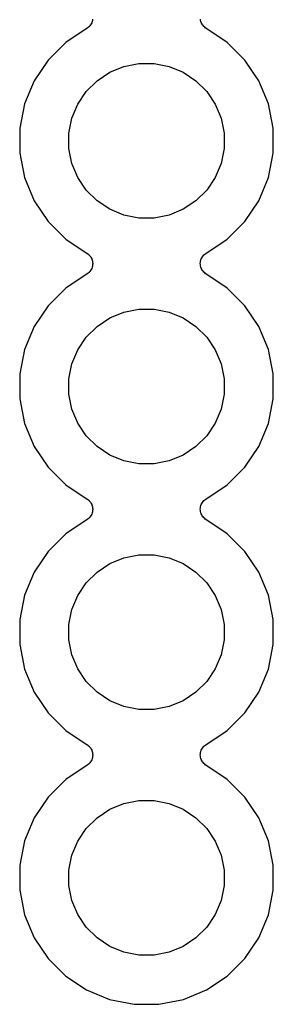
# Model space of a CAD drawing. Extents: x 3.04 to 9.02, y -6.31 to -2.47.
# Tile 18 of 33: x 8.5 to 8.6, y -4.86 to -4.46. Entities that reach past the tile are written whole.
import ezdxf

# ---------------------------------------------------------------- set-up
doc = ezdxf.new("R2010")
doc.units = 0
doc.header["$MEASUREMENT"] = 0
doc.layers.add('BLACK', color=7, linetype='CONTINUOUS')

msp = doc.modelspace()

# ---------------------------------------------------------------- linework, layer by layer
at = {"layer": 'BLACK', "linetype": 'CONTINUOUS'}
for p, q in [((8.52809, -4.46052), (8.52804, -4.46099)), ((8.57195, -4.46092), (8.5719, -4.46045)), ((8.52592, -4.46416), (8.51717, -4.47)), ((8.52628, -4.46386), (8.52592, -4.46416)), ((8.52665, -4.46356), (8.52628, -4.46386)), ((8.52666, -4.46355), (8.52665, -4.46356)), ((8.52667, -4.46354), (8.52666, -4.46355)), ((8.52697, -4.46318), (8.52667, -4.46354)), ((8.52728, -4.46281), (8.52697, -4.46318)), ((8.52729, -4.46279), (8.52728, -4.4628)), ((8.52728, -4.4628), (8.52728, -4.46281)), ((8.52752, -4.46237), (8.52729, -4.46279)), ((8.52774, -4.46195), (8.52752, -4.46237)), ((8.52775, -4.46194), (8.52774, -4.46195)), ((8.52789, -4.46147), (8.52775, -4.46193)), ((8.52775, -4.46193), (8.52775, -4.46194)), ((8.52804, -4.46102), (8.52789, -4.46147)), ((8.52804, -4.46099), (8.52804, -4.46101)), ((8.52804, -4.46101), (8.52804, -4.46102)), ((8.57195, -4.46094), (8.57195, -4.46092)), ((8.57195, -4.46095), (8.57195, -4.46094)), ((8.57209, -4.46141), (8.57195, -4.46095)), ((8.57222, -4.46186), (8.57209, -4.46141)), ((8.57223, -4.46187), (8.57222, -4.46186)), ((8.57223, -4.46189), (8.57223, -4.46187)), ((8.57245, -4.46231), (8.57223, -4.46189)), ((8.57267, -4.46273), (8.57245, -4.46231)), ((8.57268, -4.46274), (8.57267, -4.46273)), ((8.57268, -4.46275), (8.57268, -4.46274)), ((8.57298, -4.46311), (8.57268, -4.46275)), ((8.57328, -4.46349), (8.57298, -4.46311)), ((8.57329, -4.4635), (8.57328, -4.46349)), ((8.5733, -4.46351), (8.57329, -4.4635)), ((8.57366, -4.46381), (8.5733, -4.46351)), ((8.57402, -4.46412), (8.57366, -4.46381)), ((8.57405, -4.46413), (8.57402, -4.46412)), ((8.57408, -4.46416), (8.57405, -4.46413)), ((8.57405, -4.46413), (8.57405, -4.46413)), ((8.57405, -4.46413), (8.57405, -4.46413)), ((8.58283, -4.47), (8.57408, -4.46416)), ((8.51717, -4.47), (8.51, -4.47717)), ((8.59, -4.47717), (8.58283, -4.47)), ((8.51, -4.47717), (8.50436, -4.48561)), ((8.53508, -4.48209), (8.54081, -4.47971)), ((8.54081, -4.47971), (8.5469, -4.4785)), ((8.5469, -4.4785), (8.5531, -4.4785)), ((8.5531, -4.4785), (8.55919, -4.47971)), ((8.55919, -4.47971), (8.56492, -4.48209)), ((8.59564, -4.48561), (8.59, -4.47717)), ((8.52992, -4.48554), (8.53508, -4.48209)), ((8.56492, -4.48209), (8.57008, -4.48554)), ((8.50436, -4.48561), (8.50048, -4.49498)), ((8.52554, -4.48992), (8.52992, -4.48554)), ((8.57008, -4.48554), (8.57446, -4.48992)), ((8.59952, -4.49498), (8.59564, -4.48561)), ((8.52209, -4.49508), (8.52554, -4.48992)), ((8.57446, -4.48992), (8.57791, -4.49508)), ((8.50048, -4.49498), (8.4985, -4.50493)), ((8.51971, -4.50081), (8.52209, -4.49508)), ((8.57791, -4.49508), (8.58029, -4.50081)), ((8.6015, -4.50493), (8.59952, -4.49498)), ((8.5185, -4.5069), (8.51971, -4.50081)), ((8.58029, -4.50081), (8.5815, -4.5069)), ((8.4985, -4.50493), (8.4985, -4.51507)), ((8.5185, -4.5131), (8.5185, -4.5069)), ((8.5815, -4.5069), (8.5815, -4.5131)), ((8.6015, -4.51507), (8.6015, -4.50493)), ((8.4985, -4.51507), (8.50048, -4.52502)), ((8.51971, -4.51919), (8.5185, -4.5131)), ((8.5815, -4.5131), (8.58029, -4.51919)), ((8.59952, -4.52502), (8.6015, -4.51507)), ((8.52209, -4.52492), (8.51971, -4.51919)), ((8.58029, -4.51919), (8.57791, -4.52492)), ((8.50048, -4.52502), (8.50436, -4.53439)), ((8.52554, -4.53008), (8.52209, -4.52492)), ((8.57791, -4.52492), (8.57446, -4.53008)), ((8.59564, -4.53439), (8.59952, -4.52502)), ((8.52992, -4.53446), (8.52554, -4.53008)), ((8.57446, -4.53008), (8.57008, -4.53446)), ((8.50436, -4.53439), (8.51, -4.54283)), ((8.53508, -4.53791), (8.52992, -4.53446)), ((8.57008, -4.53446), (8.56492, -4.53791)), ((8.59, -4.54283), (8.59564, -4.53439)), ((8.54081, -4.54029), (8.53508, -4.53791)), ((8.5469, -4.5415), (8.54081, -4.54029)), ((8.55919, -4.54029), (8.5531, -4.5415)), ((8.56492, -4.53791), (8.55919, -4.54029)), ((8.51, -4.54283), (8.51717, -4.55)), ((8.5531, -4.5415), (8.5469, -4.5415)), ((8.58283, -4.55), (8.59, -4.54283)), ((8.51717, -4.55), (8.52592, -4.55584)), ((8.57408, -4.55584), (8.58283, -4.55)), ((8.52592, -4.55584), (8.52595, -4.55587)), ((8.52595, -4.55587), (8.52595, -4.55587)), ((8.52595, -4.55587), (8.52595, -4.55587)), ((8.52595, -4.55587), (8.52598, -4.55588)), ((8.52598, -4.55588), (8.52634, -4.55619)), ((8.52634, -4.55619), (8.5267, -4.55649)), ((8.5267, -4.55649), (8.52671, -4.5565)), ((8.52671, -4.5565), (8.52672, -4.55651)), ((8.52672, -4.55651), (8.52702, -4.55688)), ((8.57272, -4.55719), (8.57303, -4.55683)), ((8.57303, -4.55683), (8.57333, -4.55646)), ((8.57333, -4.55646), (8.57334, -4.55645)), ((8.57334, -4.55645), (8.57335, -4.55644)), ((8.57335, -4.55644), (8.57371, -4.55615)), ((8.57371, -4.55615), (8.57408, -4.55584)), ((8.52702, -4.55688), (8.52732, -4.55725)), ((8.52732, -4.55725), (8.52732, -4.55726)), ((8.52732, -4.55726), (8.52733, -4.55727)), ((8.52733, -4.55727), (8.52755, -4.55769)), ((8.52755, -4.55769), (8.52777, -4.55811)), ((8.52777, -4.55811), (8.52777, -4.55813)), ((8.52777, -4.55813), (8.52778, -4.55814)), ((8.52778, -4.55814), (8.52791, -4.55859)), ((8.52791, -4.55859), (8.52805, -4.55905)), ((8.52809, -4.56052), (8.52804, -4.56099)), ((8.52805, -4.55905), (8.52805, -4.55906)), ((8.52805, -4.55906), (8.52805, -4.55908)), ((8.52805, -4.55908), (8.5281, -4.55955)), ((8.52814, -4.56005), (8.52809, -4.56052)), ((8.5281, -4.55955), (8.52814, -4.56002)), ((8.52814, -4.56002), (8.52814, -4.56003)), ((8.52814, -4.56003), (8.52814, -4.56005)), ((8.57186, -4.55995), (8.57191, -4.55948)), ((8.57186, -4.55997), (8.57186, -4.55995)), ((8.57186, -4.55998), (8.57186, -4.55997)), ((8.5719, -4.56045), (8.57186, -4.55998)), ((8.57195, -4.56092), (8.5719, -4.56045)), ((8.57191, -4.55948), (8.57196, -4.55901)), ((8.57196, -4.55898), (8.57211, -4.55853)), ((8.57196, -4.55899), (8.57196, -4.55898)), ((8.57196, -4.55901), (8.57196, -4.55899)), ((8.57211, -4.55853), (8.57225, -4.55807)), ((8.57225, -4.55806), (8.57226, -4.55805)), ((8.57225, -4.55807), (8.57225, -4.55806)), ((8.57226, -4.55805), (8.57248, -4.55763)), ((8.57248, -4.55763), (8.57271, -4.55721)), ((8.57271, -4.55721), (8.57272, -4.5572)), ((8.57272, -4.5572), (8.57272, -4.55719)), ((8.52592, -4.56416), (8.51717, -4.57)), ((8.52628, -4.56386), (8.52592, -4.56416)), ((8.52665, -4.56356), (8.52628, -4.56386)), ((8.52666, -4.56355), (8.52665, -4.56356)), ((8.52667, -4.56354), (8.52666, -4.56355)), ((8.52697, -4.56318), (8.52667, -4.56354)), ((8.52728, -4.56281), (8.52697, -4.56318)), ((8.52729, -4.56279), (8.52728, -4.5628)), ((8.52728, -4.5628), (8.52728, -4.56281)), ((8.52752, -4.56237), (8.52729, -4.56279)), ((8.52774, -4.56195), (8.52752, -4.56237)), ((8.52775, -4.56194), (8.52774, -4.56195)), ((8.52789, -4.56147), (8.52775, -4.56193)), ((8.52775, -4.56193), (8.52775, -4.56194)), ((8.52804, -4.56102), (8.52789, -4.56147)), ((8.52804, -4.56099), (8.52804, -4.56101)), ((8.52804, -4.56101), (8.52804, -4.56102)), ((8.57195, -4.56094), (8.57195, -4.56092)), ((8.57195, -4.56095), (8.57195, -4.56094)), ((8.57209, -4.56141), (8.57195, -4.56095)), ((8.57222, -4.56186), (8.57209, -4.56141)), ((8.57223, -4.56187), (8.57222, -4.56186)), ((8.57223, -4.56189), (8.57223, -4.56187)), ((8.57245, -4.56231), (8.57223, -4.56189)), ((8.57267, -4.56273), (8.57245, -4.56231)), ((8.57268, -4.56274), (8.57267, -4.56273)), ((8.57268, -4.56275), (8.57268, -4.56274)), ((8.57298, -4.56311), (8.57268, -4.56275)), ((8.57328, -4.56349), (8.57298, -4.56311)), ((8.57329, -4.5635), (8.57328, -4.56349)), ((8.5733, -4.56351), (8.57329, -4.5635)), ((8.57366, -4.56381), (8.5733, -4.56351)), ((8.57402, -4.56412), (8.57366, -4.56381)), ((8.57405, -4.56413), (8.57402, -4.56412)), ((8.57408, -4.56416), (8.57405, -4.56413)), ((8.57405, -4.56413), (8.57405, -4.56413)), ((8.57405, -4.56413), (8.57405, -4.56413)), ((8.58283, -4.57), (8.57408, -4.56416)), ((8.51717, -4.57), (8.51, -4.57717)), ((8.59, -4.57717), (8.58283, -4.57)), ((8.51, -4.57717), (8.50436, -4.58561)), ((8.53508, -4.58209), (8.54081, -4.57971)), ((8.54081, -4.57971), (8.5469, -4.5785)), ((8.5469, -4.5785), (8.5531, -4.5785)), ((8.5531, -4.5785), (8.55919, -4.57971)), ((8.55919, -4.57971), (8.56492, -4.58209)), ((8.59564, -4.58561), (8.59, -4.57717)), ((8.52992, -4.58554), (8.53508, -4.58209)), ((8.56492, -4.58209), (8.57008, -4.58554)), ((8.50436, -4.58561), (8.50048, -4.59498)), ((8.52554, -4.58992), (8.52992, -4.58554)), ((8.57008, -4.58554), (8.57446, -4.58992)), ((8.59952, -4.59498), (8.59564, -4.58561)), ((8.52209, -4.59508), (8.52554, -4.58992)), ((8.57446, -4.58992), (8.57791, -4.59508)), ((8.50048, -4.59498), (8.4985, -4.60493)), ((8.51971, -4.60081), (8.52209, -4.59508)), ((8.57791, -4.59508), (8.58029, -4.60081)), ((8.6015, -4.60493), (8.59952, -4.59498)), ((8.5185, -4.6069), (8.51971, -4.60081)), ((8.58029, -4.60081), (8.5815, -4.6069)), ((8.4985, -4.60493), (8.4985, -4.61507)), ((8.6015, -4.61507), (8.6015, -4.60493)), ((8.5185, -4.6131), (8.5185, -4.6069)), ((8.5815, -4.6069), (8.5815, -4.6131)), ((8.4985, -4.61507), (8.50048, -4.62502)), ((8.51971, -4.61919), (8.5185, -4.6131)), ((8.5815, -4.6131), (8.58029, -4.61919)), ((8.59952, -4.62502), (8.6015, -4.61507)), ((8.52209, -4.62492), (8.51971, -4.61919)), ((8.58029, -4.61919), (8.57791, -4.62492)), ((8.52554, -4.63008), (8.52209, -4.62492)), ((8.57791, -4.62492), (8.57446, -4.63008)), ((8.50048, -4.62502), (8.50436, -4.63439)), ((8.59564, -4.63439), (8.59952, -4.62502)), ((8.52992, -4.63446), (8.52554, -4.63008)), ((8.57446, -4.63008), (8.57008, -4.63446)), ((8.50436, -4.63439), (8.51, -4.64283)), ((8.53508, -4.63791), (8.52992, -4.63446)), ((8.57008, -4.63446), (8.56492, -4.63791)), ((8.59, -4.64283), (8.59564, -4.63439)), ((8.54081, -4.64029), (8.53508, -4.63791)), ((8.5469, -4.6415), (8.54081, -4.64029)), ((8.55919, -4.64029), (8.5531, -4.6415)), ((8.56492, -4.63791), (8.55919, -4.64029)), ((8.51, -4.64283), (8.51717, -4.65)), ((8.5531, -4.6415), (8.5469, -4.6415)), ((8.58283, -4.65), (8.59, -4.64283)), ((8.51717, -4.65), (8.52592, -4.65584)), ((8.57408, -4.65584), (8.58283, -4.65)), ((8.52592, -4.65584), (8.52595, -4.65587)), ((8.52595, -4.65587), (8.52595, -4.65587)), ((8.52595, -4.65587), (8.52595, -4.65587)), ((8.52595, -4.65587), (8.52598, -4.65588)), ((8.52598, -4.65588), (8.52634, -4.65619)), ((8.52634, -4.65619), (8.5267, -4.65649)), ((8.5267, -4.65649), (8.52671, -4.6565)), ((8.52671, -4.6565), (8.52672, -4.65651)), ((8.52672, -4.65651), (8.52702, -4.65688)), ((8.52702, -4.65688), (8.52732, -4.65725)), ((8.57272, -4.65719), (8.57303, -4.65683)), ((8.57303, -4.65683), (8.57333, -4.65646)), ((8.57333, -4.65646), (8.57334, -4.65645)), ((8.57334, -4.65645), (8.57335, -4.65644)), ((8.57335, -4.65644), (8.57371, -4.65615)), ((8.57371, -4.65615), (8.57408, -4.65584)), ((8.52732, -4.65725), (8.52732, -4.65726)), ((8.52732, -4.65726), (8.52733, -4.65727)), ((8.52733, -4.65727), (8.52755, -4.65769)), ((8.52755, -4.65769), (8.52777, -4.65811)), ((8.52777, -4.65811), (8.52777, -4.65813)), ((8.52777, -4.65813), (8.52778, -4.65814)), ((8.52778, -4.65814), (8.52791, -4.65859)), ((8.52804, -4.66102), (8.52789, -4.66147)), ((8.52791, -4.65859), (8.52805, -4.65905)), ((8.52809, -4.66052), (8.52804, -4.66099)), ((8.52804, -4.66099), (8.52804, -4.66101)), ((8.52804, -4.66101), (8.52804, -4.66102)), ((8.52805, -4.65905), (8.52805, -4.65906)), ((8.52805, -4.65906), (8.52805, -4.65908)), ((8.52805, -4.65908), (8.5281, -4.65955)), ((8.52814, -4.66005), (8.52809, -4.66052)), ((8.5281, -4.65955), (8.52814, -4.66002)), ((8.52814, -4.66002), (8.52814, -4.66003)), ((8.52814, -4.66003), (8.52814, -4.66005)), ((8.57186, -4.65995), (8.57191, -4.65948)), ((8.57186, -4.65997), (8.57186, -4.65995)), ((8.57186, -4.65998), (8.57186, -4.65997)), ((8.5719, -4.66045), (8.57186, -4.65998)), ((8.57195, -4.66092), (8.5719, -4.66045)), ((8.57191, -4.65948), (8.57196, -4.65901)), ((8.57195, -4.66094), (8.57195, -4.66092)), ((8.57195, -4.66095), (8.57195, -4.66094)), ((8.57209, -4.66141), (8.57195, -4.66095)), ((8.57196, -4.65898), (8.57211, -4.65853)), ((8.57196, -4.65899), (8.57196, -4.65898)), ((8.57196, -4.65901), (8.57196, -4.65899)), ((8.57211, -4.65853), (8.57225, -4.65807)), ((8.57225, -4.65806), (8.57226, -4.65805)), ((8.57225, -4.65807), (8.57225, -4.65806)), ((8.57226, -4.65805), (8.57248, -4.65763)), ((8.57248, -4.65763), (8.57271, -4.65721)), ((8.57271, -4.65721), (8.57272, -4.6572)), ((8.57272, -4.6572), (8.57272, -4.65719)), ((8.52592, -4.66416), (8.51717, -4.67)), ((8.52628, -4.66386), (8.52592, -4.66416)), ((8.52665, -4.66356), (8.52628, -4.66386)), ((8.52666, -4.66355), (8.52665, -4.66356)), ((8.52667, -4.66354), (8.52666, -4.66355)), ((8.52697, -4.66318), (8.52667, -4.66354)), ((8.52728, -4.66281), (8.52697, -4.66318)), ((8.52729, -4.66279), (8.52728, -4.6628)), ((8.52728, -4.6628), (8.52728, -4.66281)), ((8.52752, -4.66237), (8.52729, -4.66279)), ((8.52774, -4.66195), (8.52752, -4.66237)), ((8.52775, -4.66194), (8.52774, -4.66195)), ((8.52789, -4.66147), (8.52775, -4.66193)), ((8.52775, -4.66193), (8.52775, -4.66194)), ((8.57222, -4.66186), (8.57209, -4.66141)), ((8.57223, -4.66187), (8.57222, -4.66186)), ((8.57223, -4.66189), (8.57223, -4.66187)), ((8.57245, -4.66231), (8.57223, -4.66189)), ((8.57267, -4.66273), (8.57245, -4.66231)), ((8.57268, -4.66274), (8.57267, -4.66273)), ((8.57268, -4.66275), (8.57268, -4.66274)), ((8.57298, -4.66311), (8.57268, -4.66275)), ((8.57328, -4.66349), (8.57298, -4.66311)), ((8.57329, -4.6635), (8.57328, -4.66349)), ((8.5733, -4.66351), (8.57329, -4.6635)), ((8.57366, -4.66381), (8.5733, -4.66351)), ((8.57402, -4.66412), (8.57366, -4.66381)), ((8.57405, -4.66413), (8.57402, -4.66412)), ((8.57408, -4.66416), (8.57405, -4.66413)), ((8.57405, -4.66413), (8.57405, -4.66413)), ((8.57405, -4.66413), (8.57405, -4.66413)), ((8.58283, -4.67), (8.57408, -4.66416)), ((8.51717, -4.67), (8.51, -4.67717)), ((8.59, -4.67717), (8.58283, -4.67)), ((8.51, -4.67717), (8.50436, -4.68561)), ((8.53508, -4.68209), (8.54081, -4.67971)), ((8.54081, -4.67971), (8.5469, -4.6785)), ((8.5469, -4.6785), (8.5531, -4.6785)), ((8.5531, -4.6785), (8.55919, -4.67971)), ((8.55919, -4.67971), (8.56492, -4.68209)), ((8.59564, -4.68561), (8.59, -4.67717)), ((8.52992, -4.68554), (8.53508, -4.68209)), ((8.56492, -4.68209), (8.57008, -4.68554)), ((8.50436, -4.68561), (8.50048, -4.69498)), ((8.52554, -4.68992), (8.52992, -4.68554)), ((8.57008, -4.68554), (8.57446, -4.68992)), ((8.59952, -4.69498), (8.59564, -4.68561)), ((8.52209, -4.69508), (8.52554, -4.68992)), ((8.57446, -4.68992), (8.57791, -4.69508)), ((8.50048, -4.69498), (8.4985, -4.70493)), ((8.51971, -4.70081), (8.52209, -4.69508)), ((8.57791, -4.69508), (8.58029, -4.70081)), ((8.6015, -4.70493), (8.59952, -4.69498)), ((8.5185, -4.7069), (8.51971, -4.70081)), ((8.58029, -4.70081), (8.5815, -4.7069)), ((8.4985, -4.70493), (8.4985, -4.71507)), ((8.6015, -4.71507), (8.6015, -4.70493)), ((8.5185, -4.7131), (8.5185, -4.7069)), ((8.5815, -4.7069), (8.5815, -4.7131)), ((8.51971, -4.71919), (8.5185, -4.7131)), ((8.5815, -4.7131), (8.58029, -4.71919)), ((8.4985, -4.71507), (8.50048, -4.72502)), ((8.59952, -4.72502), (8.6015, -4.71507)), ((8.52209, -4.72492), (8.51971, -4.71919)), ((8.58029, -4.71919), (8.57791, -4.72492)), ((8.50048, -4.72502), (8.50436, -4.73439)), ((8.52554, -4.73008), (8.52209, -4.72492)), ((8.57791, -4.72492), (8.57446, -4.73008)), ((8.59564, -4.73439), (8.59952, -4.72502)), ((8.52992, -4.73446), (8.52554, -4.73008)), ((8.57446, -4.73008), (8.57008, -4.73446)), ((8.50436, -4.73439), (8.51, -4.74283)), ((8.53508, -4.73791), (8.52992, -4.73446)), ((8.57008, -4.73446), (8.56492, -4.73791)), ((8.59, -4.74283), (8.59564, -4.73439)), ((8.54081, -4.74029), (8.53508, -4.73791)), ((8.5469, -4.7415), (8.54081, -4.74029)), ((8.55919, -4.74029), (8.5531, -4.7415)), ((8.56492, -4.73791), (8.55919, -4.74029)), ((8.51, -4.74283), (8.51717, -4.75)), ((8.5531, -4.7415), (8.5469, -4.7415)), ((8.58283, -4.75), (8.59, -4.74283)), ((8.51717, -4.75), (8.52592, -4.75584)), ((8.57408, -4.75584), (8.58283, -4.75)), ((8.52592, -4.75584), (8.52595, -4.75587)), ((8.52595, -4.75587), (8.52595, -4.75587)), ((8.52595, -4.75587), (8.52595, -4.75587)), ((8.52595, -4.75587), (8.52598, -4.75588)), ((8.52598, -4.75588), (8.52634, -4.75619)), ((8.52634, -4.75619), (8.5267, -4.75649)), ((8.5267, -4.75649), (8.52671, -4.7565)), ((8.52671, -4.7565), (8.52672, -4.75651)), ((8.52672, -4.75651), (8.52702, -4.75688)), ((8.52702, -4.75688), (8.52732, -4.75725)), ((8.52732, -4.75725), (8.52732, -4.75726)), ((8.57248, -4.75763), (8.57271, -4.75721)), ((8.57271, -4.75721), (8.57272, -4.7572)), ((8.57272, -4.75719), (8.57303, -4.75683)), ((8.57272, -4.7572), (8.57272, -4.75719)), ((8.57303, -4.75683), (8.57333, -4.75646)), ((8.57333, -4.75646), (8.57334, -4.75645)), ((8.57334, -4.75645), (8.57335, -4.75644)), ((8.57335, -4.75644), (8.57371, -4.75615)), ((8.57371, -4.75615), (8.57408, -4.75584)), ((8.52732, -4.75726), (8.52733, -4.75727)), ((8.52733, -4.75727), (8.52755, -4.75769)), ((8.52755, -4.75769), (8.52777, -4.75811)), ((8.52777, -4.75811), (8.52777, -4.75813)), ((8.52777, -4.75813), (8.52778, -4.75814)), ((8.52778, -4.75814), (8.52791, -4.75859)), ((8.52804, -4.76102), (8.52789, -4.76147)), ((8.52791, -4.75859), (8.52805, -4.75905)), ((8.52809, -4.76052), (8.52804, -4.76099)), ((8.52804, -4.76099), (8.52804, -4.76101)), ((8.52804, -4.76101), (8.52804, -4.76102)), ((8.52805, -4.75905), (8.52805, -4.75906)), ((8.52805, -4.75906), (8.52805, -4.75908)), ((8.52805, -4.75908), (8.5281, -4.75955)), ((8.52814, -4.76005), (8.52809, -4.76052)), ((8.5281, -4.75955), (8.52814, -4.76002)), ((8.52814, -4.76002), (8.52814, -4.76003)), ((8.52814, -4.76003), (8.52814, -4.76005)), ((8.57186, -4.75995), (8.57191, -4.75948)), ((8.57186, -4.75997), (8.57186, -4.75995)), ((8.57186, -4.75998), (8.57186, -4.75997)), ((8.5719, -4.76045), (8.57186, -4.75998)), ((8.57195, -4.76092), (8.5719, -4.76045)), ((8.57191, -4.75948), (8.57196, -4.75901)), ((8.57195, -4.76094), (8.57195, -4.76092)), ((8.57195, -4.76095), (8.57195, -4.76094)), ((8.57209, -4.76141), (8.57195, -4.76095)), ((8.57196, -4.75898), (8.57211, -4.75853)), ((8.57196, -4.75899), (8.57196, -4.75898)), ((8.57196, -4.75901), (8.57196, -4.75899)), ((8.57211, -4.75853), (8.57225, -4.75807)), ((8.57225, -4.75806), (8.57226, -4.75805)), ((8.57225, -4.75807), (8.57225, -4.75806)), ((8.57226, -4.75805), (8.57248, -4.75763)), ((8.52592, -4.76416), (8.51717, -4.77)), ((8.52628, -4.76386), (8.52592, -4.76416)), ((8.52665, -4.76356), (8.52628, -4.76386)), ((8.52666, -4.76355), (8.52665, -4.76356)), ((8.52667, -4.76354), (8.52666, -4.76355)), ((8.52697, -4.76318), (8.52667, -4.76354)), ((8.52728, -4.76281), (8.52697, -4.76318)), ((8.52729, -4.76279), (8.52728, -4.7628)), ((8.52728, -4.7628), (8.52728, -4.76281)), ((8.52752, -4.76237), (8.52729, -4.76279)), ((8.52774, -4.76195), (8.52752, -4.76237)), ((8.52775, -4.76194), (8.52774, -4.76195)), ((8.52789, -4.76147), (8.52775, -4.76193)), ((8.52775, -4.76193), (8.52775, -4.76194)), ((8.57222, -4.76186), (8.57209, -4.76141)), ((8.57223, -4.76187), (8.57222, -4.76186)), ((8.57223, -4.76189), (8.57223, -4.76187)), ((8.57245, -4.76231), (8.57223, -4.76189)), ((8.57267, -4.76273), (8.57245, -4.76231)), ((8.57268, -4.76274), (8.57267, -4.76273)), ((8.57268, -4.76275), (8.57268, -4.76274)), ((8.57298, -4.76311), (8.57268, -4.76275)), ((8.57328, -4.76349), (8.57298, -4.76311)), ((8.57329, -4.7635), (8.57328, -4.76349)), ((8.5733, -4.76351), (8.57329, -4.7635)), ((8.57366, -4.76381), (8.5733, -4.76351)), ((8.57402, -4.76412), (8.57366, -4.76381)), ((8.57405, -4.76413), (8.57402, -4.76412)), ((8.57408, -4.76416), (8.57405, -4.76413)), ((8.57405, -4.76413), (8.57405, -4.76413)), ((8.57405, -4.76413), (8.57405, -4.76413)), ((8.58283, -4.77), (8.57408, -4.76416)), ((8.51717, -4.77), (8.51, -4.77717)), ((8.59, -4.77717), (8.58283, -4.77)), ((8.51, -4.77717), (8.50436, -4.78561)), ((8.59564, -4.78561), (8.59, -4.77717)), ((8.53508, -4.78209), (8.54081, -4.77971)), ((8.54081, -4.77971), (8.5469, -4.7785)), ((8.5469, -4.7785), (8.5531, -4.7785)), ((8.5531, -4.7785), (8.55919, -4.77971)), ((8.55919, -4.77971), (8.56492, -4.78209)), ((8.52992, -4.78554), (8.53508, -4.78209)), ((8.56492, -4.78209), (8.57008, -4.78554)), ((8.50436, -4.78561), (8.50048, -4.79498)), ((8.52554, -4.78992), (8.52992, -4.78554)), ((8.57008, -4.78554), (8.57446, -4.78992)), ((8.59952, -4.79498), (8.59564, -4.78561)), ((8.52209, -4.79508), (8.52554, -4.78992)), ((8.57446, -4.78992), (8.57791, -4.79508)), ((8.50048, -4.79498), (8.4985, -4.80493)), ((8.51971, -4.80081), (8.52209, -4.79508)), ((8.57791, -4.79508), (8.58029, -4.80081)), ((8.6015, -4.80493), (8.59952, -4.79498)), ((8.5185, -4.8069), (8.51971, -4.80081)), ((8.58029, -4.80081), (8.5815, -4.8069)), ((8.4985, -4.80493), (8.4985, -4.81507)), ((8.6015, -4.81507), (8.6015, -4.80493)), ((8.5185, -4.8131), (8.5185, -4.8069)), ((8.5815, -4.8069), (8.5815, -4.8131)), ((8.51971, -4.81919), (8.5185, -4.8131)), ((8.5815, -4.8131), (8.58029, -4.81919)), ((8.4985, -4.81507), (8.50048, -4.82502)), ((8.59952, -4.82502), (8.6015, -4.81507)), ((8.52209, -4.82492), (8.51971, -4.81919)), ((8.58029, -4.81919), (8.57791, -4.82492)), ((8.50048, -4.82502), (8.50436, -4.83439)), ((8.52554, -4.83008), (8.52209, -4.82492)), ((8.57791, -4.82492), (8.57446, -4.83008)), ((8.59564, -4.83439), (8.59952, -4.82502)), ((8.52992, -4.83446), (8.52554, -4.83008)), ((8.57446, -4.83008), (8.57008, -4.83446)), ((8.50436, -4.83439), (8.51, -4.84283)), ((8.53508, -4.83791), (8.52992, -4.83446)), ((8.57008, -4.83446), (8.56492, -4.83791)), ((8.59, -4.84283), (8.59564, -4.83439)), ((8.54081, -4.84029), (8.53508, -4.83791)), ((8.5469, -4.8415), (8.54081, -4.84029)), ((8.55919, -4.84029), (8.5531, -4.8415)), ((8.56492, -4.83791), (8.55919, -4.84029)), ((8.51, -4.84283), (8.51717, -4.85)), ((8.5531, -4.8415), (8.5469, -4.8415)), ((8.58283, -4.85), (8.59, -4.84283)), ((8.51717, -4.85), (8.52561, -4.85564)), ((8.57439, -4.85564), (8.58283, -4.85)), ((8.52561, -4.85564), (8.53498, -4.85952)), ((8.56502, -4.85952), (8.57439, -4.85564)), ((8.53498, -4.85952), (8.54493, -4.8615)), ((8.55507, -4.8615), (8.56502, -4.85952)), ((8.54493, -4.8615), (8.55507, -4.8615))]:
    msp.add_line(p, q, dxfattribs=at)

doc.saveas('drawing.dxf')
